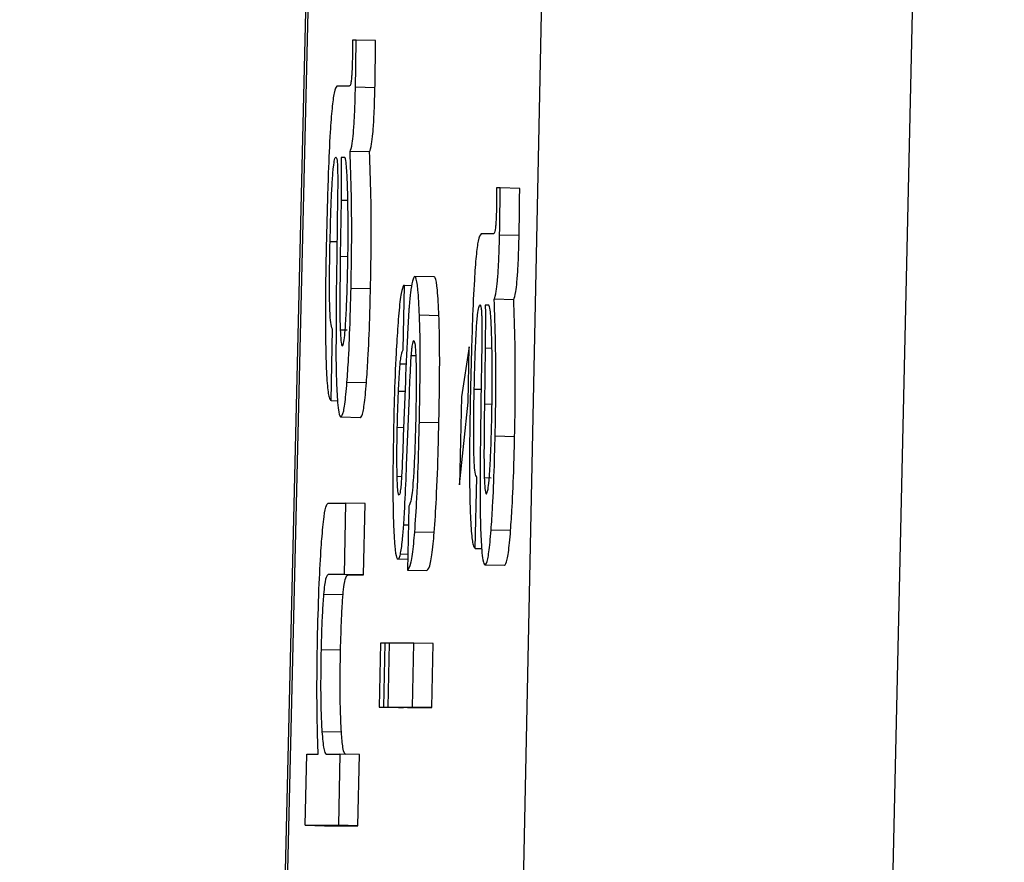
# Model space of a CAD drawing. Header units: inches. Extents: x 170 to 288, y 234 to 248.
# Tile 40 of 256: x 177.60624 to 177.61286, y 243.98936 to 243.99502. Entities that reach past the tile are written whole.
import ezdxf

# ---------------------------------------------------------------- set-up
doc = ezdxf.new("R2010")
doc.units = ezdxf.units.IN
doc.header["$LTSCALE"] = 0.25
doc.header["$MEASUREMENT"] = 0
doc.layers.add('SLIM E GUIDE MOTOR LH', color=7, linetype='Continuous')

msp = doc.modelspace()

# ---------------------------------------------------------------- linework, layer by layer
at = {"layer": 'SLIM E GUIDE MOTOR LH'}
for p, q in [((177.6062446, 243.9141489), (177.6088134, 244.022241)), ((177.6088269, 244.022257), (177.6062578, 243.9141547)), ((177.6103056, 244.0222407), (177.6080825, 243.9141485)), ((177.6104123, 243.9141631), (177.612859, 244.0222833)), ((177.6085046, 243.9948849), (177.6084793, 243.9948849)), ((177.6086354, 243.994882), (177.6085046, 243.9948849)), ((177.6084589, 243.9945757), (177.608376, 243.9945757)), ((177.6086313, 243.9945653), (177.6085002, 243.9945682)), ((177.608595, 243.9941338), (177.6084642, 243.9941367)), ((177.6084267, 243.9940969), (177.6084042, 243.9940969)), ((177.6094727, 243.9938922), (177.6094476, 243.9938922)), ((177.6096038, 243.9938892), (177.6094727, 243.9938922)), ((177.6083801, 243.9938375), (177.6083748, 243.9934434)), ((177.6084035, 243.9938101), (177.6083985, 243.9934335)), ((177.6084035, 243.9938101), (177.6084489, 243.993809)), ((177.609427, 243.9935829), (177.6093441, 243.9935829)), ((177.6083757, 243.9935297), (177.6083297, 243.9935307)), ((177.6095997, 243.9935725), (177.6094686, 243.9935754)), ((177.6083985, 243.9934335), (177.6084492, 243.9934323)), ((177.609029, 243.993294), (177.6088979, 243.9932969)), ((177.6086013, 243.9932135), (177.6084705, 243.9932165)), ((177.60882, 243.9928054), (177.6088294, 243.9932363)), ((177.6088294, 243.9932363), (177.6088234, 243.9932363)), ((177.6088776, 243.9932353), (177.6088294, 243.9932363)), ((177.6095634, 243.9931411), (177.6094323, 243.993144)), ((177.6093948, 243.9931041), (177.6093725, 243.9931041)), ((177.6090612, 243.9930336), (177.6089301, 243.9930365)), ((177.6083363, 243.9924633), (177.6083469, 243.9929422)), ((177.6083976, 243.992939), (177.6084445, 243.992938)), ((177.6092646, 243.9928248), (177.6092127, 243.9924881)), ((177.6092565, 243.9924532), (177.6092646, 243.9928248)), ((177.6093485, 243.9928447), (177.6093428, 243.9924507)), ((177.6093716, 243.9928173), (177.6093666, 243.9924407)), ((177.6093716, 243.9928173), (177.609417, 243.9928163)), ((177.6089054, 243.9927635), (177.6088751, 243.9927642)), ((177.608841, 243.992708), (177.6088003, 243.9927089)), ((177.6085741, 243.9925826), (177.6084433, 243.9925855)), ((177.6088331, 243.9925237), (177.6087893, 243.9925247)), ((177.6088338, 243.9925428), (177.6088216, 243.992224)), ((177.6093441, 243.9925369), (177.6092981, 243.992538)), ((177.6083363, 243.9924633), (177.6083795, 243.9924623)), ((177.6088441, 243.9920287), (177.6088622, 243.9924979)), ((177.6092127, 243.9924881), (177.6091995, 243.991897)), ((177.6091995, 243.991897), (177.6092565, 243.9924532)), ((177.6093666, 243.9924407), (177.6094176, 243.9924395)), ((177.608534, 243.9923481), (177.6084029, 243.9923511)), ((177.6088237, 243.9922814), (177.6087812, 243.9922824)), ((177.6090606, 243.9923131), (177.6089295, 243.992316)), ((177.6095697, 243.9922208), (177.6094386, 243.9922237)), ((177.6088097, 243.9919518), (177.6087803, 243.9919524)), ((177.6093047, 243.9914705), (177.6093153, 243.9919494)), ((177.6093657, 243.9919462), (177.6094129, 243.9919452)), ((177.6087975, 243.991838), (177.6087931, 243.991829)), ((177.6083172, 243.991775), (177.6084336, 243.9917749)), ((177.6084336, 243.9917749), (177.6084233, 243.9912961)), ((177.6085647, 243.991772), (177.6084336, 243.9917749)), ((177.608554, 243.9912932), (177.6085647, 243.991772)), ((177.6088594, 243.9917549), (177.60885, 243.9913239)), ((177.6088566, 243.9916257), (177.6088244, 243.9916264)), ((177.6090293, 243.9915764), (177.6088985, 243.9915793)), ((177.6095424, 243.9915899), (177.6094113, 243.9915928)), ((177.6093047, 243.9914705), (177.6093478, 243.9914696)), ((177.6088516, 243.9913966), (177.6087862, 243.991398)), ((177.6088522, 243.9914298), (177.6088018, 243.991431)), ((177.6095021, 243.9913554), (177.6093713, 243.9913583)), ((177.6084233, 243.9912961), (177.6083213, 243.9912961)), ((177.608452, 243.9912932), (177.6083213, 243.9912961)), ((177.608554, 243.9912932), (177.6084233, 243.9912961)), ((177.608452, 243.9912932), (177.608554, 243.9912932)), ((177.60885, 243.9913239), (177.6089808, 243.991321)), ((177.6084167, 243.9911579), (177.6082856, 243.9911608)), ((177.6086686, 243.9908347), (177.6086589, 243.9904037)), ((177.6087005, 243.9908346), (177.6086686, 243.9908347)), ((177.6086911, 243.9904037), (177.6087005, 243.9908346)), ((177.6087289, 243.990834), (177.6087005, 243.9908346)), ((177.6087192, 243.9904037), (177.6087289, 243.9908346)), ((177.608892, 243.9908346), (177.6087289, 243.9908346)), ((177.6088826, 243.9904036), (177.608892, 243.9908346)), ((177.6090231, 243.9908317), (177.608892, 243.9908346)), ((177.6090134, 243.9904007), (177.6090231, 243.9908317)), ((177.6084001, 243.9907869), (177.608269, 243.9907899)), ((177.6086589, 243.9904037), (177.6086911, 243.9904037)), ((177.6086589, 243.9904037), (177.60879, 243.9904008)), ((177.6088219, 243.9904008), (177.6086911, 243.9904037)), ((177.6087192, 243.9904037), (177.6088826, 243.9904036)), ((177.6087192, 243.9904037), (177.6088503, 243.9904008)), ((177.6090134, 243.9904007), (177.6088826, 243.9904036)), ((177.60879, 243.9904008), (177.6088219, 243.9904008)), ((177.6088503, 243.9904008), (177.6090134, 243.9904007)), ((177.6084057, 243.9902355), (177.6082749, 243.9902384)), ((177.608162, 243.9896102), (177.6081726, 243.9900891)), ((177.6081726, 243.9900891), (177.6082502, 243.990089)), ((177.6083047, 243.990089), (177.6083963, 243.990089)), ((177.6083963, 243.990089), (177.6083857, 243.9896102)), ((177.6085274, 243.9900861), (177.6083963, 243.990089)), ((177.6085168, 243.9896073), (177.6085274, 243.9900861)), ((177.608162, 243.9896102), (177.6083857, 243.9896102)), ((177.608162, 243.9896102), (177.6082931, 243.9896073)), ((177.6085168, 243.9896073), (177.6083857, 243.9896102)), ((177.6082931, 243.9896073), (177.6085168, 243.9896073))]:
    msp.add_line(p, q, dxfattribs=at)
for points, knots in [([(177.6084793, 243.9948849), (177.6084794, 243.9948619), (177.6084795, 243.9948268), (177.6084797, 243.994776), (177.6084792, 243.994749), (177.6084789, 243.9947353)], [0, 0, 0, 0, 0.488088, 0.740866, 1, 1, 1, 1]), ([(177.6085002, 243.9945682), (177.608501, 243.9946089), (177.6085031, 243.9947155), (177.608504, 243.9948202), (177.6085046, 243.9948849)], [0, 0, 0, 0, 0.381812, 1, 1, 1, 1]), ([(177.6086313, 243.9945652), (177.608632, 243.9946059), (177.6086337, 243.9947126), (177.6086347, 243.9948173), (177.6086354, 243.994882)], [0, 0, 0, 0, 0.381756, 1, 1, 1, 1]), ([(177.6084789, 243.9947353), (177.6084785, 243.9947187), (177.6084778, 243.9946883), (177.6084751, 243.9946487), (177.6084727, 243.9946152), (177.6084663, 243.99458), (177.608462, 243.9945775), (177.6084589, 243.9945757)], [0, 0, 0, 0, 0.139693, 0.255879, 0.371726, 0.55659, 1, 1, 1, 1]), ([(177.608376, 243.9945757), (177.6083695, 243.9945684), (177.6083584, 243.9945561), (177.6083426, 243.9944345), (177.6083285, 243.9942506), (177.6083149, 243.9939466), (177.6083087, 243.9936969), (177.608305, 243.9935457)], [0, 0, 0, 0, 0.208174, 0.351451, 0.494862, 0.694273, 1, 1, 1, 1]), ([(177.6084642, 243.9941367), (177.608469, 243.9941494), (177.6084764, 243.9941694), (177.6084863, 243.9942546), (177.6084931, 243.9943547), (177.6084979, 243.9944646), (177.6084995, 243.9945355), (177.6085002, 243.9945682)], [0, 0, 0, 0, 0.318973, 0.503598, 0.68953, 0.856543, 1, 1, 1, 1]), ([(177.608595, 243.9941338), (177.6085997, 243.9941465), (177.608607, 243.9941665), (177.6086175, 243.9942516), (177.6086243, 243.9943518), (177.6086285, 243.9944617), (177.6086304, 243.9945325), (177.6086313, 243.9945652)], [0, 0, 0, 0, 0.318984, 0.503644, 0.689582, 0.856582, 1, 1, 1, 1]), ([(177.6084705, 243.9932165), (177.6084722, 243.9933099), (177.6084761, 243.99353), (177.6084743, 243.9938593), (177.6084676, 243.9940436), (177.6084642, 243.9941367)], [0, 0, 0, 0, 0.267275, 0.629603, 1, 1, 1, 1]), ([(177.6086013, 243.9932135), (177.6086031, 243.993307), (177.6086073, 243.993527), (177.6086055, 243.9938564), (177.6085985, 243.9940407), (177.608595, 243.9941338)], [0, 0, 0, 0, 0.267277, 0.6296, 1, 1, 1, 1]), ([(177.6083297, 243.9935307), (177.6083321, 243.9936249), (177.6083356, 243.993765), (177.6083442, 243.9939371), (177.6083516, 243.9940347), (177.6083607, 243.9940912), (177.6083662, 243.9940965), (177.6083691, 243.9940994)], [0, 0, 0, 0, 0.342814, 0.509752, 0.678249, 0.824082, 1, 1, 1, 1]), ([(177.6083691, 243.9940994), (177.6083718, 243.9940962), (177.6083759, 243.9940915), (177.608379, 243.9940512), (177.6083798, 243.994025), (177.6083801, 243.9940152)], [0, 0, 0, 0, 0.560974, 0.836184, 1, 1, 1, 1]), ([(177.6084042, 243.9940969), (177.6084044, 243.9940511), (177.6084048, 243.9939587), (177.608404, 243.9938599), (177.6084035, 243.9938101)], [0, 0, 0, 0, 0.495616, 1, 1, 1, 1]), ([(177.6084423, 243.9940099), (177.6084408, 243.9940295), (177.6084368, 243.9940778), (177.6084309, 243.9940958), (177.6084272, 243.9940967), (177.6084267, 243.9940969)], [0, 0, 0, 0, 0.368578, 0.910213, 1, 1, 1, 1]), ([(177.6083801, 243.9940152), (177.6083805, 243.993999), (177.6083812, 243.9939667), (177.6083811, 243.9939061), (177.6083805, 243.9938623), (177.6083801, 243.9938375)], [0, 0, 0, 0, 0.302165, 0.603652, 1, 1, 1, 1]), ([(177.6084502, 243.9937302), (177.6084495, 243.9937822), (177.6084483, 243.9938883), (177.6084443, 243.9939688), (177.6084423, 243.9940099)], [0, 0, 0, 0, 0.489443, 1, 1, 1, 1]), ([(177.6094476, 243.9938922), (177.6094478, 243.9938691), (177.6094481, 243.9938341), (177.6094477, 243.9937832), (177.6094472, 243.9937562), (177.609447, 243.9937425)], [0, 0, 0, 0, 0.4880838, 0.7408681, 1, 1, 1, 1]), ([(177.6094686, 243.9935754), (177.6094693, 243.9936162), (177.609471, 243.9937228), (177.609472, 243.9938275), (177.6094727, 243.9938922)], [0, 0, 0, 0, 0.382025, 1, 1, 1, 1]), ([(177.6095997, 243.9935725), (177.6096004, 243.9936132), (177.6096021, 243.9937198), (177.6096031, 243.9938245), (177.6096038, 243.9938892)], [0, 0, 0, 0, 0.381979, 1, 1, 1, 1]), ([(177.6084473, 243.9933162), (177.6084485, 243.9933688), (177.6084515, 243.9935131), (177.6084507, 243.9936459), (177.6084502, 243.9937302)], [0, 0, 0, 0, 0.364405, 1, 1, 1, 1]), ([(177.609447, 243.9937425), (177.6094465, 243.9937259), (177.6094457, 243.9936955), (177.6094437, 243.9936559), (177.6094405, 243.9936224), (177.6094352, 243.9935872), (177.6094304, 243.9935847), (177.609427, 243.9935829)], [0, 0, 0, 0, 0.139668, 0.255812, 0.37173, 0.556528, 1, 1, 1, 1]), ([(177.6093441, 243.9935829), (177.6093377, 243.9935756), (177.609327, 243.9935633), (177.6093105, 243.9934417), (177.6092971, 243.9932578), (177.6092832, 243.9929538), (177.6092769, 243.9927041), (177.6092731, 243.9925529)], [0, 0, 0, 0, 0.208159, 0.351452, 0.49485, 0.694274, 1, 1, 1, 1]), ([(177.608305, 243.9935457), (177.6083031, 243.9934557), (177.6082983, 243.9932254), (177.6082975, 243.9929435), (177.6083009, 243.9927891), (177.6083019, 243.9927476)], [0, 0, 0, 0, 0.319108, 0.817124, 1, 1, 1, 1]), ([(177.6083469, 243.9929422), (177.6083431, 243.9929483), (177.6083365, 243.9929587), (177.6083296, 243.9930353), (177.6083257, 243.9931506), (177.6083258, 243.9933219), (177.6083283, 243.9934554), (177.6083297, 243.9935307)], [0, 0, 0, 0, 0.224829, 0.3835757, 0.5429051, 0.7418059, 1, 1, 1, 1]), ([(177.6094323, 243.993144), (177.609437, 243.9931566), (177.6094443, 243.9931766), (177.6094548, 243.9932618), (177.6094616, 243.9933619), (177.6094658, 243.9934718), (177.6094677, 243.9935427), (177.6094686, 243.9935754)], [0, 0, 0, 0, 0.318966, 0.503615, 0.689543, 0.856533, 1, 1, 1, 1]), ([(177.6095634, 243.9931411), (177.6095682, 243.9931537), (177.6095757, 243.9931737), (177.6095853, 243.9932589), (177.6095928, 243.993359), (177.6095969, 243.9934689), (177.6095988, 243.9935397), (177.6095997, 243.9935725)], [0, 0, 0, 0, 0.318985, 0.503617, 0.689581, 0.856582, 1, 1, 1, 1]), ([(177.6083748, 243.9934434), (177.608373, 243.9933227), (177.6083695, 243.9930791), (177.6083695, 243.9928488), (177.6083694, 243.9927327)], [0, 0, 0, 0, 0.495921, 1, 1, 1, 1]), ([(177.6083985, 243.9934335), (177.6083974, 243.9933493), (177.6083954, 243.9932081), (177.6083953, 243.9930364), (177.608397, 243.9929646), (177.6083976, 243.992939)], [0, 0, 0, 0, 0.486724, 0.816935, 1, 1, 1, 1]), ([(177.6084333, 243.992964), (177.6084361, 243.9930108), (177.6084425, 243.9931179), (177.6084456, 243.9932448), (177.6084473, 243.9933162)], [0, 0, 0, 0, 0.437569, 1, 1, 1, 1]), ([(177.6088826, 243.9932653), (177.6088781, 243.9932433), (177.6088704, 243.9932051), (177.6088626, 243.9931192), (177.6088591, 243.9930698), (177.6088585, 243.993061)], [0, 0, 0, 0, 0.525923, 0.914857, 1, 1, 1, 1]), ([(177.6088979, 243.9932969), (177.6088957, 243.9932959), (177.6088908, 243.9932937), (177.6088855, 243.9932755), (177.6088826, 243.9932653)], [0, 0, 0, 0, 0.438142, 1, 1, 1, 1]), ([(177.6089301, 243.9930365), (177.6089271, 243.9930996), (177.6089209, 243.9932259), (177.6089081, 243.9932908), (177.6089002, 243.9932956), (177.6088979, 243.9932969)], [0, 0, 0, 0, 0.414018, 0.829413, 1, 1, 1, 1]), ([(177.6090612, 243.9930336), (177.6090582, 243.9930967), (177.609052, 243.993223), (177.6090392, 243.9932879), (177.6090313, 243.9932926), (177.609029, 243.993294)], [0, 0, 0, 0, 0.413972, 0.82932, 1, 1, 1, 1]), ([(177.6084433, 243.9925855), (177.6084469, 243.9926369), (177.6084558, 243.9927637), (177.6084644, 243.9929878), (177.6084687, 243.9931498), (177.6084705, 243.9932165)], [0, 0, 0, 0, 0.285567, 0.706053, 1, 1, 1, 1]), ([(177.6085741, 243.9925826), (177.6085776, 243.9926339), (177.6085864, 243.9927608), (177.6085957, 243.9929849), (177.6085997, 243.9931469), (177.6086013, 243.9932135)], [0, 0, 0, 0, 0.285566, 0.706067, 1, 1, 1, 1]), ([(177.6088234, 243.9932363), (177.6088182, 243.9932247), (177.6088077, 243.9932014), (177.6087936, 243.9930854), (177.6087868, 243.992995), (177.6087846, 243.9929666)], [0, 0, 0, 0, 0.406033, 0.813408, 1, 1, 1, 1]), ([(177.6094386, 243.9922237), (177.6094403, 243.9923171), (177.6094445, 243.9925372), (177.6094427, 243.9928665), (177.6094358, 243.9930508), (177.6094323, 243.993144)], [0, 0, 0, 0, 0.267277, 0.6296, 1, 1, 1, 1]), ([(177.6095697, 243.9922208), (177.6095713, 243.9923142), (177.6095752, 243.9925343), (177.6095735, 243.9928636), (177.6095668, 243.9930479), (177.6095634, 243.9931411)], [0, 0, 0, 0, 0.267275, 0.629603, 1, 1, 1, 1]), ([(177.6088585, 243.993061), (177.6088554, 243.9930082), (177.6088459, 243.9928467), (177.6088386, 243.992665), (177.6088338, 243.9925428)], [0, 0, 0, 0, 0.326894, 1, 1, 1, 1]), ([(177.6092981, 243.992538), (177.6093006, 243.9926321), (177.6093043, 243.9927722), (177.6093121, 243.9929443), (177.6093201, 243.9930419), (177.6093291, 243.9930984), (177.6093345, 243.9931037), (177.6093375, 243.9931066)], [0, 0, 0, 0, 0.342813, 0.509733, 0.678251, 0.824084, 1, 1, 1, 1]), ([(177.6093375, 243.9931066), (177.60934, 243.9931034), (177.6093437, 243.9930986), (177.6093475, 243.9930585), (177.6093482, 243.9930322), (177.6093485, 243.9930224)], [0, 0, 0, 0, 0.560589, 0.836147, 1, 1, 1, 1]), ([(177.6093725, 243.9931041), (177.6093728, 243.9930583), (177.6093732, 243.992966), (177.6093722, 243.9928671), (177.6093716, 243.9928173)], [0, 0, 0, 0, 0.495581, 1, 1, 1, 1]), ([(177.6094104, 243.9930171), (177.6094089, 243.9930367), (177.6094052, 243.993085), (177.6093998, 243.993103), (177.6093954, 243.9931039), (177.6093948, 243.9931041)], [0, 0, 0, 0, 0.368528, 0.910149, 1, 1, 1, 1]), ([(177.6089295, 243.992316), (177.6089319, 243.99245), (177.608936, 243.992678), (177.6089344, 243.9929175), (177.608931, 243.9930116), (177.6089301, 243.9930365)], [0, 0, 0, 0, 0.511499, 0.870623, 1, 1, 1, 1]), ([(177.6090606, 243.9923131), (177.6090631, 243.9924471), (177.6090674, 243.9926751), (177.6090649, 243.9929145), (177.609062, 243.9930087), (177.6090612, 243.9930336)], [0, 0, 0, 0, 0.511502, 0.870632, 1, 1, 1, 1]), ([(177.6093485, 243.9930224), (177.6093487, 243.9930062), (177.6093492, 243.9929739), (177.6093491, 243.9929133), (177.6093487, 243.9928696), (177.6093485, 243.9928447)], [0, 0, 0, 0, 0.302169, 0.603635, 1, 1, 1, 1]), ([(177.6094185, 243.9927375), (177.6094178, 243.9927894), (177.6094163, 243.9928955), (177.6094124, 243.992976), (177.6094104, 243.9930171)], [0, 0, 0, 0, 0.489429, 1, 1, 1, 1]), ([(177.6083976, 243.992939), (177.608399, 243.9929122), (177.6084019, 243.9928585), (177.6084074, 243.9928324), (177.6084109, 243.9928305), (177.608412, 243.9928299)], [0, 0, 0, 0, 0.41248, 0.8264, 1, 1, 1, 1]), ([(177.608412, 243.9928299), (177.6084155, 243.9928348), (177.6084214, 243.9928429), (177.6084289, 243.9929057), (177.6084321, 243.9929491), (177.6084333, 243.992964)], [0, 0, 0, 0, 0.492048, 0.825271, 1, 1, 1, 1]), ([(177.6087846, 243.9929666), (177.6087806, 243.9929066), (177.6087707, 243.9927591), (177.6087618, 243.9925205), (177.6087578, 243.9923557), (177.6087565, 243.9922981)], [0, 0, 0, 0, 0.308488, 0.758096, 1, 1, 1, 1]), ([(177.6088851, 243.9928473), (177.6088858, 243.9928503), (177.6088873, 243.9928562), (177.6088897, 243.9928637), (177.6088912, 243.9928651), (177.608892, 243.992866)], [0, 0, 0, 0, 0.305167, 0.610848, 1, 1, 1, 1]), ([(177.608892, 243.992866), (177.6088945, 243.9928625), (177.6088995, 243.9928555), (177.6089043, 243.9927984), (177.608906, 243.992747), (177.6089067, 243.9927268)], [0, 0, 0, 0, 0.376598, 0.754976, 1, 1, 1, 1]), ([(177.6088003, 243.9927089), (177.6088021, 243.9927243), (177.6088062, 243.9927606), (177.6088129, 243.992787), (177.6088176, 243.9927992), (177.60882, 243.9928054)], [0, 0, 0, 0, 0.268818, 0.630645, 1, 1, 1, 1]), ([(177.6088751, 243.9927642), (177.6088763, 243.9927792), (177.6088786, 243.9928065), (177.608882, 243.9928312), (177.608884, 243.9928419), (177.6088851, 243.9928473)], [0, 0, 0, 0, 0.374122, 0.683022, 1, 1, 1, 1]), ([(177.6083019, 243.9927476), (177.6083042, 243.9926866), (177.6083089, 243.9925646), (177.6083221, 243.9924761), (177.6083317, 243.9924674), (177.6083363, 243.9924633)], [0, 0, 0, 0, 0.344091, 0.68832, 1, 1, 1, 1]), ([(177.6083694, 243.9927327), (177.6083701, 243.9926908), (177.608372, 243.9925781), (177.608377, 243.9924999), (177.6083801, 243.9924508)], [0, 0, 0, 0, 0.371393, 1, 1, 1, 1]), ([(177.6088622, 243.9924979), (177.6088641, 243.992544), (177.608868, 243.9926372), (177.6088727, 243.9927216), (177.6088751, 243.9927642)], [0, 0, 0, 0, 0.4952658, 1, 1, 1, 1]), ([(177.6089067, 243.9927268), (177.6089074, 243.9926811), (177.6089094, 243.9925638), (177.6089065, 243.9924239), (177.6089048, 243.9923385)], [0, 0, 0, 0, 0.389347, 1, 1, 1, 1]), ([(177.6094157, 243.9923234), (177.6094167, 243.992376), (177.6094194, 243.9925203), (177.6094189, 243.9926531), (177.6094185, 243.9927375)], [0, 0, 0, 0, 0.364375, 1, 1, 1, 1]), ([(177.6087893, 243.9925247), (177.6087918, 243.9925782), (177.6087949, 243.9926467), (177.6087993, 243.9926977), (177.6088003, 243.9927089)], [0, 0, 0, 0, 0.781652, 1, 1, 1, 1]), ([(177.6084029, 243.9923511), (177.6084089, 243.9923582), (177.6084199, 243.9923712), (177.6084339, 243.9924745), (177.6084409, 243.9925575), (177.6084433, 243.9925855)], [0, 0, 0, 0, 0.445943, 0.812711, 1, 1, 1, 1]), ([(177.608534, 243.9923481), (177.6085399, 243.9923553), (177.6085506, 243.9923683), (177.6085647, 243.9924716), (177.6085717, 243.9925546), (177.6085741, 243.9925826)], [0, 0, 0, 0, 0.445926, 0.812706, 1, 1, 1, 1]), ([(177.6087812, 243.9922824), (177.6087823, 243.9923231), (177.6087844, 243.9924056), (177.6087877, 243.9924846), (177.6087893, 243.9925247)], [0, 0, 0, 0, 0.492653, 1, 1, 1, 1]), ([(177.6092731, 243.9925529), (177.6092713, 243.992463), (177.6092669, 243.9922326), (177.6092655, 243.9919507), (177.609269, 243.9917963), (177.6092699, 243.9917549)], [0, 0, 0, 0, 0.319136, 0.817133, 1, 1, 1, 1]), ([(177.6093153, 243.9919494), (177.6093113, 243.9919555), (177.6093046, 243.991966), (177.6092976, 243.9920424), (177.6092943, 243.9921578), (177.6092941, 243.9923291), (177.6092967, 243.9924626), (177.6092981, 243.992538)], [0, 0, 0, 0, 0.224842, 0.383662, 0.542919, 0.741803, 1, 1, 1, 1]), ([(177.6083801, 243.9924508), (177.6083825, 243.9924268), (177.6083888, 243.9923632), (177.6083975, 243.9923557), (177.6084029, 243.9923511)], [0, 0, 0, 0, 0.377684, 1, 1, 1, 1]), ([(177.6093428, 243.9924507), (177.6093411, 243.9923299), (177.6093375, 243.9920864), (177.6093377, 243.991856), (177.6093378, 243.9917399)], [0, 0, 0, 0, 0.495937, 1, 1, 1, 1]), ([(177.6093666, 243.9924407), (177.6093656, 243.9923566), (177.609364, 243.9922153), (177.6093633, 243.9920437), (177.6093651, 243.9919718), (177.6093657, 243.9919462)], [0, 0, 0, 0, 0.486763, 0.817003, 1, 1, 1, 1]), ([(177.6089048, 243.9923385), (177.6089022, 243.992238), (177.6088983, 243.9920904), (177.6088911, 243.9919688), (177.6088888, 243.99193)], [0, 0, 0, 0, 0.680419, 1, 1, 1, 1]), ([(177.6094013, 243.9919712), (177.6094041, 243.9920181), (177.6094106, 243.9921252), (177.6094139, 243.9922521), (177.6094157, 243.9923234)], [0, 0, 0, 0, 0.437558, 1, 1, 1, 1]), ([(177.6087565, 243.9922981), (177.608754, 243.9921688), (177.6087498, 243.9919497), (177.6087528, 243.9917343), (177.6087551, 243.9916527), (177.6087555, 243.9916377)], [0, 0, 0, 0, 0.540178, 0.915715, 1, 1, 1, 1]), ([(177.6087803, 243.9919524), (177.6087795, 243.9919955), (177.6087777, 243.9920954), (177.6087799, 243.9922146), (177.6087812, 243.9922824)], [0, 0, 0, 0, 0.431891, 1, 1, 1, 1]), ([(177.6088985, 243.9915793), (177.6089035, 243.9916525), (177.6089148, 243.9918201), (177.6089242, 243.9920886), (177.6089282, 243.992261), (177.6089295, 243.992316)], [0, 0, 0, 0, 0.345777, 0.791242, 1, 1, 1, 1]), ([(177.6090293, 243.9915764), (177.6090344, 243.9916496), (177.609046, 243.9918172), (177.6090553, 243.9920857), (177.6090593, 243.9922581), (177.6090606, 243.9923131)], [0, 0, 0, 0, 0.34579, 0.791246, 1, 1, 1, 1]), ([(177.6088216, 243.992224), (177.6088194, 243.9921682), (177.6088157, 243.992069), (177.6088106, 243.991956), (177.6088071, 243.9919091), (177.6088062, 243.9918977)], [0, 0, 0, 0, 0.492459, 0.875907, 1, 1, 1, 1]), ([(177.6094113, 243.9915928), (177.6094149, 243.9916441), (177.6094237, 243.991771), (177.609433, 243.991995), (177.6094369, 243.992157), (177.6094386, 243.9922237)], [0, 0, 0, 0, 0.285566, 0.706067, 1, 1, 1, 1]), ([(177.6095424, 243.9915899), (177.609546, 243.9916412), (177.6095548, 243.991768), (177.6095641, 243.9919921), (177.609568, 243.9921541), (177.6095697, 243.9922208)], [0, 0, 0, 0, 0.285566, 0.706067, 1, 1, 1, 1]), ([(177.6088244, 243.9916264), (177.6088273, 243.9916754), (177.6088347, 243.9918007), (177.6088405, 243.9919424), (177.6088441, 243.9920287)], [0, 0, 0, 0, 0.390611, 1, 1, 1, 1]), ([(177.6087931, 243.991829), (177.6087909, 243.991832), (177.6087865, 243.991838), (177.6087821, 243.9918879), (177.6087808, 243.9919336), (177.6087803, 243.9919524)], [0, 0, 0, 0, 0.368489, 0.738741, 1, 1, 1, 1]), ([(177.6088888, 243.99193), (177.608886, 243.9918985), (177.6088794, 243.9918236), (177.6088694, 243.9917743), (177.6088624, 243.9917608), (177.6088594, 243.9917549)], [0, 0, 0, 0, 0.290823, 0.692103, 1, 1, 1, 1]), ([(177.6093657, 243.9919462), (177.6093671, 243.9919194), (177.6093699, 243.9918658), (177.6093755, 243.9918396), (177.609379, 243.9918377), (177.6093801, 243.9918371)], [0, 0, 0, 0, 0.412597, 0.826184, 1, 1, 1, 1]), ([(177.6093801, 243.9918371), (177.6093836, 243.991842), (177.6093895, 243.9918502), (177.6093969, 243.9919129), (177.6094002, 243.9919563), (177.6094013, 243.9919712)], [0, 0, 0, 0, 0.491825, 0.825247, 1, 1, 1, 1]), ([(177.6088062, 243.9918977), (177.6088056, 243.9918907), (177.6088042, 243.9918743), (177.608801, 243.9918534), (177.6087988, 243.9918438), (177.6087975, 243.991838)], [0, 0, 0, 0, 0.226355, 0.534091, 1, 1, 1, 1]), ([(177.608274, 243.9915325), (177.608279, 243.9915872), (177.6082891, 243.9916966), (177.6083043, 243.9917654), (177.6083133, 243.991772), (177.6083172, 243.991775)], [0, 0, 0, 0, 0.360504, 0.720164, 1, 1, 1, 1]), ([(177.6092699, 243.9917549), (177.6092724, 243.9916938), (177.6092775, 243.9915718), (177.60929, 243.9914833), (177.6092999, 243.9914746), (177.6093047, 243.9914705)], [0, 0, 0, 0, 0.344133, 0.688374, 1, 1, 1, 1]), ([(177.6093378, 243.9917399), (177.6093385, 243.991698), (177.6093404, 243.9915853), (177.6093453, 243.9915072), (177.6093485, 243.991458)], [0, 0, 0, 0, 0.371375, 1, 1, 1, 1]), ([(177.6087555, 243.9916377), (177.608758, 243.9915826), (177.6087629, 243.9914724), (177.608775, 243.9914063), (177.608783, 243.9914004), (177.6087862, 243.991398)], [0, 0, 0, 0, 0.377473, 0.755029, 1, 1, 1, 1]), ([(177.6088018, 243.991431), (177.6088068, 243.9914566), (177.6088148, 243.9914983), (177.6088217, 243.9915909), (177.6088244, 243.9916264)], [0, 0, 0, 0, 0.616385, 1, 1, 1, 1]), ([(177.6082462, 243.9908996), (177.6082492, 243.9910134), (177.6082546, 243.9912198), (177.6082667, 243.9914278), (177.6082728, 243.9915146), (177.608274, 243.9915325)], [0, 0, 0, 0, 0.49446, 0.896013, 1, 1, 1, 1]), ([(177.60885, 243.9913239), (177.6088579, 243.9913324), (177.6088713, 243.9913469), (177.6088887, 243.9914657), (177.6088963, 243.9915533), (177.6088985, 243.9915793)], [0, 0, 0, 0, 0.50041, 0.851291, 1, 1, 1, 1]), ([(177.6089808, 243.991321), (177.6089889, 243.9913295), (177.6090026, 243.991344), (177.6090194, 243.9914628), (177.609027, 243.9915503), (177.6090293, 243.9915764)], [0, 0, 0, 0, 0.500436, 0.851291, 1, 1, 1, 1]), ([(177.6093713, 243.9913583), (177.6093772, 243.9913654), (177.6093879, 243.9913784), (177.609402, 243.9914817), (177.609409, 243.9915647), (177.6094113, 243.9915928)], [0, 0, 0, 0, 0.445926, 0.812706, 1, 1, 1, 1]), ([(177.6095021, 243.9913554), (177.6095081, 243.9913625), (177.609519, 243.9913755), (177.6095331, 243.9914789), (177.6095401, 243.9915618), (177.6095424, 243.9915899)], [0, 0, 0, 0, 0.445952, 0.812618, 1, 1, 1, 1]), ([(177.6087862, 243.991398), (177.6087887, 243.9913992), (177.6087936, 243.9914015), (177.6087991, 243.9914211), (177.6088018, 243.991431)], [0, 0, 0, 0, 0.495216, 1, 1, 1, 1]), ([(177.6093485, 243.991458), (177.6093508, 243.991434), (177.6093572, 243.9913704), (177.6093659, 243.9913629), (177.6093713, 243.9913583)], [0, 0, 0, 0, 0.377505, 1, 1, 1, 1]), ([(177.6083213, 243.9912961), (177.6083166, 243.9912937), (177.6083072, 243.991289), (177.6082952, 243.991252), (177.608288, 243.9911836), (177.6082856, 243.9911608)], [0, 0, 0, 0, 0.398768, 0.800265, 1, 1, 1, 1]), ([(177.6084167, 243.9911579), (177.6084193, 243.991183), (177.6084262, 243.99125), (177.6084384, 243.9912861), (177.6084474, 243.9912908), (177.608452, 243.9912932)], [0, 0, 0, 0, 0.224462, 0.598305, 1, 1, 1, 1]), ([(177.6082856, 243.9911608), (177.6082829, 243.9911217), (177.6082774, 243.9910436), (177.608272, 243.9909097), (177.6082699, 243.9908249), (177.608269, 243.9907899)], [0, 0, 0, 0, 0.370871, 0.740411, 1, 1, 1, 1]), ([(177.6084001, 243.9907869), (177.6084021, 243.9908598), (177.6084055, 243.9909823), (177.6084119, 243.9911028), (177.6084158, 243.9911482), (177.6084167, 243.9911579)], [0, 0, 0, 0, 0.53474, 0.900011, 1, 1, 1, 1]), ([(177.6082415, 243.9905006), (177.6082417, 243.9905501), (177.6082423, 243.9906795), (177.6082447, 243.9908156), (177.6082462, 243.9908996)], [0, 0, 0, 0, 0.383389, 1, 1, 1, 1]), ([(177.608269, 243.9907899), (177.6082678, 243.9907168), (177.6082655, 243.9905703), (177.6082678, 243.9903747), (177.6082726, 243.9902834), (177.6082749, 243.9902384)], [0, 0, 0, 0, 0.335799, 0.672876, 1, 1, 1, 1]), ([(177.6084057, 243.9902355), (177.6084031, 243.9902885), (177.6083982, 243.990386), (177.6083963, 243.9905863), (177.6083989, 243.9907212), (177.6084001, 243.9907869)], [0, 0, 0, 0, 0.379032, 0.697664, 1, 1, 1, 1]), ([(177.6082502, 243.990089), (177.608248, 243.9901494), (177.6082434, 243.9902719), (177.6082421, 243.9904235), (177.6082415, 243.9905006)], [0, 0, 0, 0, 0.492029, 1, 1, 1, 1]), ([(177.6082749, 243.9902384), (177.6082787, 243.9901945), (177.6082868, 243.9901013), (177.6082985, 243.9900933), (177.6083047, 243.990089)], [0, 0, 0, 0, 0.471019, 1, 1, 1, 1]), ([(177.6084358, 243.9900861), (177.6084287, 243.9900917), (177.6084169, 243.9901012), (177.608409, 243.9901967), (177.6084057, 243.9902355)], [0, 0, 0, 0, 0.594656, 1, 1, 1, 1])]:
    msp.add_open_spline(points, degree=3, knots=knots, dxfattribs=at)

doc.saveas('drawing.dxf')
